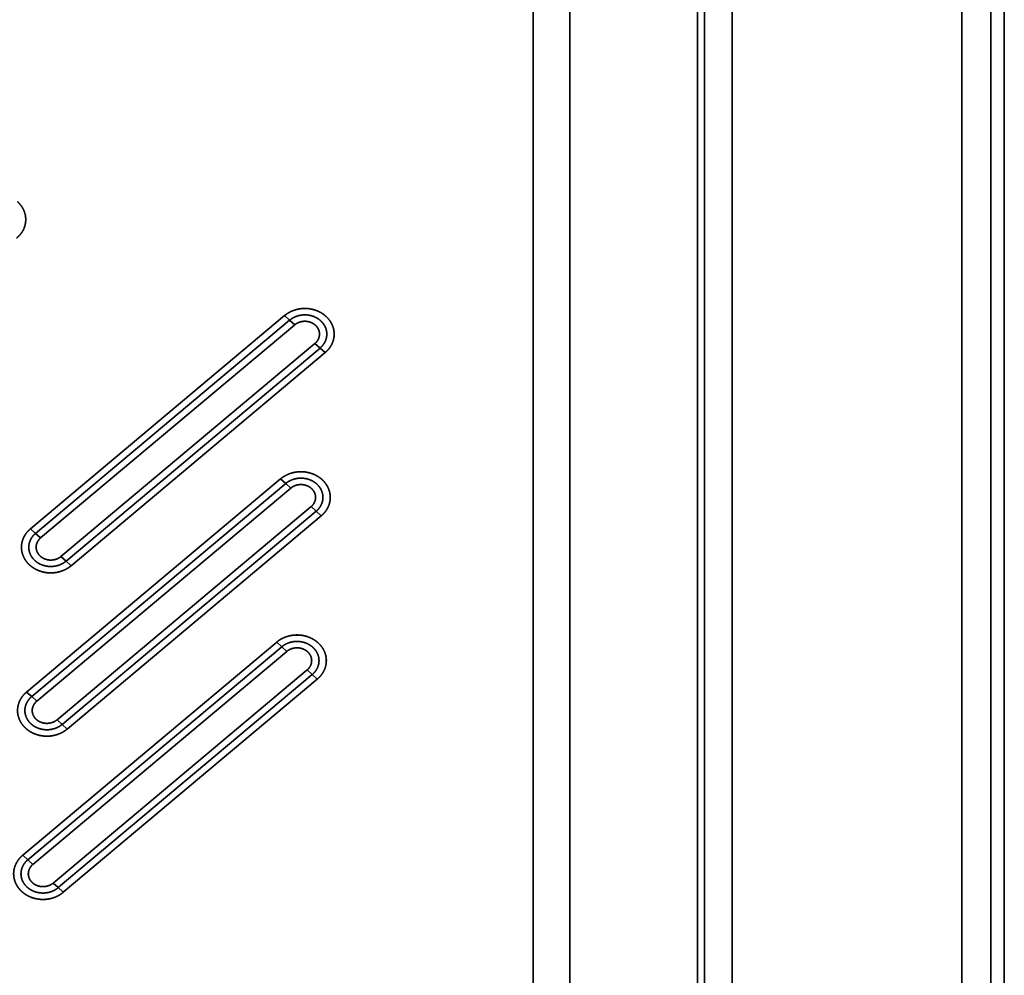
# Model space of a CAD drawing. Extents: x -8 to 2003, y -38 to 1514.
# Tile 28 of 31: x 996 to 1197, y 381 to 576. Entities that reach past the tile are written whole.
import ezdxf

# ---------------------------------------------------------------- set-up
doc = ezdxf.new("R2010")
doc.units = 0
doc.layers.get('0').update_dxf_attribs({"lineweight": 13})

# ---------------------------------------------------------------- blocks, each defined once
blk = doc.blocks.new('BLOCK59')
at = {"color": 7, "lineweight": 35}
for p, q in [((1019.16, 20.49), (1019.16, 703.12)), ((1019.16, 703.12), (1019.16, 20.49)), ((1025.15, 20.49), (1025.15, 703.12)), ((1025.15, 20.49), (1025.15, 703.12)), ((1027.88, 703.12), (1027.88, 18.1)), ((966.56, 648.41), (966.56, 75.34)), ((966.56, 648.41), (966.56, 75.34)), ((972.2, 648.41), (972.2, 75.34)), ((972.2, 75.34), (972.2, 648.41)), ((931.48, 571.95), (931.48, 151.8)), ((931.48, 571.95), (931.48, 151.8)), ((939, 571.95), (939, 151.8)), ((939, 571.95), (939, 151.8)), ((965.09, 151.8), (965.09, 571.95)), ((965.09, 571.95), (965.09, 151.8)), ((880.63, 455.82), (828.67, 412.21)), ((880.63, 455.82), (828.67, 412.21)), ((881.67, 454.87), (829.7, 411.27)), ((829.7, 411.27), (881.67, 454.87)), ((830.74, 410.32), (882.71, 453.92)), ((830.74, 410.32), (882.71, 453.92)), ((834.9, 406.53), (886.86, 450.14)), ((886.86, 450.14), (834.9, 406.53)), ((835.93, 405.58), (887.9, 449.19)), ((835.93, 405.58), (887.9, 449.19)), ((836.97, 404.64), (888.94, 448.24)), ((836.97, 404.64), (888.94, 448.24)), ((879.83, 422.42), (827.87, 378.81)), ((879.83, 422.42), (827.87, 378.81)), ((880.87, 421.47), (828.91, 377.86)), ((828.91, 377.86), (880.87, 421.47)), ((829.94, 376.92), (881.91, 420.52)), ((829.94, 376.92), (881.91, 420.52)), ((834.1, 373.13), (886.06, 416.73)), ((886.06, 416.73), (834.1, 373.13)), ((835.13, 372.18), (887.1, 415.78)), ((835.13, 372.18), (887.1, 415.78)), ((836.17, 371.23), (888.14, 414.84)), ((836.17, 371.23), (888.14, 414.84)), ((879.03, 389.01), (827.07, 345.41)), ((879.03, 389.01), (827.07, 345.41)), ((880.07, 388.06), (828.11, 344.46)), ((828.11, 344.46), (880.07, 388.06)), ((829.14, 343.51), (881.11, 387.12)), ((829.14, 343.51), (881.11, 387.12)), ((833.3, 339.72), (885.26, 383.33)), ((885.26, 383.33), (833.3, 339.72)), ((834.33, 338.78), (886.3, 382.38)), ((834.33, 338.78), (886.3, 382.38)), ((835.37, 337.83), (887.34, 381.43)), ((835.37, 337.83), (887.34, 381.43))]:
    blk.add_line(p, q, dxfattribs=at)
at = {"color": 7, "lineweight": 35, "ltscale": 0.035136}
for p, q in [((880.63, 455.82), (881.67, 454.87)), ((880.63, 455.82), (881.67, 454.87)), ((881.67, 454.87), (882.71, 453.92)), ((881.67, 454.87), (882.71, 453.92)), ((887.9, 449.19), (886.86, 450.14)), ((887.9, 449.19), (886.86, 450.14)), ((888.94, 448.24), (887.9, 449.19)), ((888.94, 448.24), (887.9, 449.19)), ((879.83, 422.42), (880.87, 421.47)), ((879.83, 422.42), (880.87, 421.47)), ((880.87, 421.47), (881.91, 420.52)), ((880.87, 421.47), (881.91, 420.52)), ((887.1, 415.78), (886.06, 416.73)), ((887.1, 415.78), (886.06, 416.73)), ((888.14, 414.84), (887.1, 415.78)), ((888.14, 414.84), (887.1, 415.78)), ((828.67, 412.21), (829.7, 411.27)), ((828.67, 412.21), (829.7, 411.27)), ((829.7, 411.27), (830.74, 410.32)), ((829.7, 411.27), (830.74, 410.32)), ((835.93, 405.58), (834.9, 406.53)), ((835.93, 405.58), (834.9, 406.53)), ((836.97, 404.64), (835.93, 405.58)), ((836.97, 404.64), (835.93, 405.58)), ((879.03, 389.01), (880.07, 388.06)), ((879.03, 389.01), (880.07, 388.06)), ((880.07, 388.06), (881.11, 387.12)), ((880.07, 388.06), (881.11, 387.12)), ((886.3, 382.38), (885.26, 383.33)), ((886.3, 382.38), (885.26, 383.33)), ((887.34, 381.43), (886.3, 382.38)), ((887.34, 381.43), (886.3, 382.38)), ((827.87, 378.81), (828.91, 377.86)), ((827.87, 378.81), (828.91, 377.86)), ((828.91, 377.86), (829.94, 376.92)), ((828.91, 377.86), (829.94, 376.92)), ((835.13, 372.18), (834.1, 373.13)), ((835.13, 372.18), (834.1, 373.13)), ((836.17, 371.23), (835.13, 372.18)), ((836.17, 371.23), (835.13, 372.18)), ((827.07, 345.41), (828.11, 344.46)), ((827.07, 345.41), (828.11, 344.46)), ((828.11, 344.46), (829.14, 343.51)), ((828.11, 344.46), (829.14, 343.51)), ((834.33, 338.78), (833.3, 339.72)), ((834.33, 338.78), (833.3, 339.72)), ((835.37, 337.83), (834.33, 338.78)), ((835.37, 337.83), (834.33, 338.78))]:
    blk.add_line(p, q, dxfattribs=at)
at = {"color": 7, "lineweight": 35}
for points, knots in [([(826.02, 479.1), (826.41, 478.74), (826.76, 478.35), (827.05, 477.91), (827.51, 476.99), (827.71, 475.99), (827.73, 475.48), (827.65, 474.47), (827.31, 473.52), (827.07, 473.06), (826.68, 472.5), (826.21, 472.01), (826.1, 471.89), (825.97, 471.78), (825.85, 471.68)], [0, 0, 0, 0, 0, 0, 3.459933, 3.459933, 3.459933, 6.845015, 6.845015, 6.845015, 10.255085, 10.255085, 10.255085, 11.337267, 11.337267, 11.337267, 11.337267, 11.337267, 11.337267]), ([(825.85, 471.68), (826.33, 472.08), (826.77, 472.57), (827.14, 473.13), (827.63, 474.23), (827.74, 475.44), (827.71, 475.97), (827.5, 477.02), (827.03, 477.95), (826.73, 478.38), (826.39, 478.76), (826.02, 479.1)], [0, 0, 0, 0, 0, 0, 5.867986, 5.867986, 5.867986, 10.485978, 10.485978, 10.485978, 15.122819, 15.122819, 15.122819, 15.122819, 15.122819, 15.122819]), ([(880.63, 455.82), (881.05, 456.17), (881.51, 456.47), (882, 456.72), (883.05, 457.11), (884.16, 457.29), (884.73, 457.31), (885.86, 457.25), (886.96, 456.96), (887.48, 456.76), (888.14, 456.42), (888.72, 456), (888.86, 455.89), (888.99, 455.78), (889.12, 455.66)], [0, 0, 0, 0, 0, 0, 3.548015, 3.548015, 3.548015, 7.176611, 7.176611, 7.176611, 10.782581, 10.782581, 10.782581, 11.906057, 11.906057, 11.906057, 11.906057, 11.906057, 11.906057]), ([(889.12, 455.66), (888.62, 456.11), (888.03, 456.52), (887.36, 456.84), (885.9, 457.3), (884.33, 457.33), (883.55, 457.23), (882.44, 456.93), (881.48, 456.43), (881.17, 456.24), (880.89, 456.04), (880.63, 455.82)], [0, 0, 0, 0, 0, 0, 6.233792, 6.233792, 6.233792, 12.425767, 12.425767, 12.425767, 15.561344, 15.561344, 15.561344, 15.561344, 15.561344, 15.561344]), ([(881.67, 454.87), (882.15, 455.27), (882.71, 455.59), (883.32, 455.82), (884.55, 456.06), (885.8, 455.92), (886.37, 455.77), (887.31, 455.37), (888.08, 454.75), (888.37, 454.45), (888.85, 453.82), (889.15, 453.1), (889.24, 452.73), (889.35, 451.87), (889.19, 451), (889, 450.53), (888.67, 449.97), (888.23, 449.49), (888.12, 449.38), (888.01, 449.28), (887.9, 449.19)], [0, 0, 0, 0, 0, 0, 4.718867, 4.718867, 4.718867, 9.044567, 9.044567, 9.044567, 12.144534, 12.144534, 12.144534, 15.08514, 15.08514, 15.08514, 18.96418, 18.96418, 18.96418, 20.080986, 20.080986, 20.080986, 20.080986, 20.080986, 20.080986]), ([(881.67, 454.87), (881.99, 455.14), (882.34, 455.37), (882.72, 455.56), (883.6, 455.88), (884.54, 456), (885.07, 456), (886.02, 455.87), (886.91, 455.53), (887.3, 455.33), (888, 454.86), (888.55, 454.24), (888.78, 453.91), (889.13, 453.22), (889.29, 452.47), (889.32, 452.1), (889.27, 451.35), (889.03, 450.64), (888.86, 450.3), (888.57, 449.86), (888.22, 449.48), (888.12, 449.38), (888.01, 449.28), (887.9, 449.19)], [0, 0, 0, 0, 0, 0, 2.812135, 2.812135, 2.812135, 6.245007, 6.245007, 6.245007, 9.14838, 9.14838, 9.14838, 11.888757, 11.888757, 11.888757, 14.49643, 14.49643, 14.49643, 17.115495, 17.115495, 17.115495, 18.087579, 18.087579, 18.087579, 18.087579, 18.087579, 18.087579]), ([(889.12, 455.66), (889.51, 455.31), (889.85, 454.91), (890.14, 454.47), (890.6, 453.55), (890.8, 452.55), (890.83, 452.05), (890.75, 451.04), (890.4, 450.08), (890.16, 449.62), (889.78, 449.06), (889.31, 448.57), (889.19, 448.46), (889.07, 448.35), (888.94, 448.24)], [0, 0, 0, 0, 0, 0, 3.459933, 3.459933, 3.459933, 6.845015, 6.845015, 6.845015, 10.255085, 10.255085, 10.255085, 11.337267, 11.337267, 11.337267, 11.337267, 11.337267, 11.337267]), ([(888.94, 448.24), (889.42, 448.65), (889.86, 449.13), (890.24, 449.69), (890.72, 450.8), (890.83, 452), (890.8, 452.54), (890.59, 453.58), (890.12, 454.52), (889.82, 454.95), (889.48, 455.33), (889.12, 455.66)], [0, 0, 0, 0, 0, 0, 5.867986, 5.867986, 5.867986, 10.485978, 10.485978, 10.485978, 15.122819, 15.122819, 15.122819, 15.122819, 15.122819, 15.122819]), ([(882.71, 453.92), (882.99, 454.16), (883.3, 454.35), (883.65, 454.49), (884.38, 454.68), (885.14, 454.67), (885.51, 454.61), (886.05, 454.44), (886.53, 454.17), (886.68, 454.07), (886.82, 453.97), (886.95, 453.85)], [0, 0, 0, 0, 0, 0, 3.068636, 3.068636, 3.068636, 6.169147, 6.169147, 6.169147, 7.68035, 7.68035, 7.68035, 7.68035, 7.68035, 7.68035]), ([(882.71, 453.92), (882.97, 454.14), (883.27, 454.33), (883.59, 454.47), (884.36, 454.69), (885.18, 454.68), (885.63, 454.6), (886.18, 454.4), (886.65, 454.09), (886.76, 454.01), (886.86, 453.93), (886.95, 453.85)], [0, 0, 0, 0, 0, 0, 2.938005, 2.938005, 2.938005, 6.668285, 6.668285, 6.668285, 7.774305, 7.774305, 7.774305, 7.774305, 7.774305, 7.774305]), ([(886.95, 453.85), (887.21, 453.61), (887.43, 453.34), (887.6, 453.03), (887.82, 452.39), (887.8, 451.71), (887.73, 451.38), (887.54, 450.91), (887.23, 450.5), (887.12, 450.37), (887, 450.25), (886.86, 450.14)], [0, 0, 0, 0, 0, 0, 3.007019, 3.007019, 3.007019, 5.984959, 5.984959, 5.984959, 7.462987, 7.462987, 7.462987, 7.462987, 7.462987, 7.462987]), ([(886.95, 453.85), (887.19, 453.63), (887.39, 453.39), (887.55, 453.12), (887.78, 452.54), (887.81, 451.94), (887.78, 451.64), (887.64, 451.12), (887.36, 450.65), (887.21, 450.46), (887.05, 450.29), (886.86, 450.14)], [0, 0, 0, 0, 0, 0, 2.763179, 2.763179, 2.763179, 5.471154, 5.471154, 5.471154, 7.56044, 7.56044, 7.56044, 7.56044, 7.56044, 7.56044]), ([(879.83, 422.42), (880.25, 422.76), (880.71, 423.06), (881.2, 423.31), (882.25, 423.71), (883.36, 423.88), (883.93, 423.91), (885.06, 423.85), (886.16, 423.56), (886.69, 423.36), (887.34, 423.02), (887.92, 422.59), (888.06, 422.49), (888.19, 422.38), (888.32, 422.26)], [0, 0, 0, 0, 0, 0, 3.548015, 3.548015, 3.548015, 7.176611, 7.176611, 7.176611, 10.782581, 10.782581, 10.782581, 11.906057, 11.906057, 11.906057, 11.906057, 11.906057, 11.906057]), ([(888.32, 422.26), (887.82, 422.71), (887.23, 423.11), (886.56, 423.44), (885.1, 423.9), (883.53, 423.93), (882.75, 423.83), (881.64, 423.53), (880.68, 423.02), (880.37, 422.84), (880.09, 422.63), (879.83, 422.42)], [0, 0, 0, 0, 0, 0, 6.233792, 6.233792, 6.233792, 12.425767, 12.425767, 12.425767, 15.561344, 15.561344, 15.561344, 15.561344, 15.561344, 15.561344]), ([(880.87, 421.47), (881.35, 421.87), (881.91, 422.19), (882.52, 422.41), (883.75, 422.65), (885, 422.52), (885.58, 422.37), (886.51, 421.97), (887.28, 421.35), (887.57, 421.05), (888.05, 420.42), (888.35, 419.7), (888.44, 419.33), (888.55, 418.46), (888.39, 417.6), (888.2, 417.13), (887.87, 416.57), (887.43, 416.08), (887.32, 415.98), (887.21, 415.88), (887.1, 415.78)], [0, 0, 0, 0, 0, 0, 4.718869, 4.718869, 4.718869, 9.044569, 9.044569, 9.044569, 12.144536, 12.144536, 12.144536, 15.085141, 15.085141, 15.085141, 18.964182, 18.964182, 18.964182, 20.080986, 20.080986, 20.080986, 20.080986, 20.080986, 20.080986]), ([(880.87, 421.47), (881.19, 421.73), (881.54, 421.96), (881.92, 422.15), (882.8, 422.48), (883.74, 422.6), (884.27, 422.59), (885.22, 422.47), (886.11, 422.13), (886.5, 421.93), (887.2, 421.45), (887.75, 420.84), (887.98, 420.51), (888.33, 419.82), (888.49, 419.07), (888.52, 418.69), (888.47, 417.95), (888.23, 417.23), (888.06, 416.89), (887.77, 416.46), (887.42, 416.07), (887.32, 415.97), (887.21, 415.88), (887.1, 415.78)], [0, 0, 0, 0, 0, 0, 2.812135, 2.812135, 2.812135, 6.245007, 6.245007, 6.245007, 9.14838, 9.14838, 9.14838, 11.888758, 11.888758, 11.888758, 14.49643, 14.49643, 14.49643, 17.115495, 17.115495, 17.115495, 18.087579, 18.087579, 18.087579, 18.087579, 18.087579, 18.087579]), ([(881.91, 420.52), (882.19, 420.75), (882.5, 420.94), (882.85, 421.09), (883.58, 421.28), (884.34, 421.26), (884.71, 421.21), (885.25, 421.04), (885.73, 420.77), (885.88, 420.67), (886.02, 420.56), (886.15, 420.44)], [0, 0, 0, 0, 0, 0, 3.068636, 3.068636, 3.068636, 6.169147, 6.169147, 6.169147, 7.68035, 7.68035, 7.68035, 7.68035, 7.68035, 7.68035]), ([(881.91, 420.52), (882.17, 420.74), (882.47, 420.92), (882.79, 421.06), (883.56, 421.28), (884.38, 421.27), (884.83, 421.19), (885.38, 420.99), (885.85, 420.69), (885.96, 420.61), (886.06, 420.53), (886.15, 420.44)], [0, 0, 0, 0, 0, 0, 2.938005, 2.938005, 2.938005, 6.668285, 6.668285, 6.668285, 7.774305, 7.774305, 7.774305, 7.774305, 7.774305, 7.774305]), ([(888.32, 422.26), (888.71, 421.91), (889.05, 421.51), (889.34, 421.07), (889.8, 420.15), (890, 419.15), (890.03, 418.64), (889.95, 417.63), (889.6, 416.68), (889.36, 416.22), (888.98, 415.66), (888.51, 415.17), (888.39, 415.05), (888.27, 414.94), (888.14, 414.84)], [0, 0, 0, 0, 0, 0, 3.459933, 3.459933, 3.459933, 6.845015, 6.845015, 6.845015, 10.255085, 10.255085, 10.255085, 11.337267, 11.337267, 11.337267, 11.337267, 11.337267, 11.337267]), ([(888.14, 414.84), (888.62, 415.24), (889.06, 415.73), (889.44, 416.29), (889.92, 417.4), (890.03, 418.6), (890, 419.13), (889.79, 420.18), (889.32, 421.11), (889.02, 421.54), (888.68, 421.92), (888.32, 422.26)], [0, 0, 0, 0, 0, 0, 5.867986, 5.867986, 5.867986, 10.485978, 10.485978, 10.485978, 15.122819, 15.122819, 15.122819, 15.122819, 15.122819, 15.122819]), ([(886.15, 420.44), (886.41, 420.21), (886.63, 419.93), (886.8, 419.63), (887.02, 418.98), (887, 418.31), (886.93, 417.98), (886.74, 417.5), (886.43, 417.09), (886.32, 416.96), (886.2, 416.84), (886.06, 416.73)], [0, 0, 0, 0, 0, 0, 3.007019, 3.007019, 3.007019, 5.984959, 5.984959, 5.984959, 7.462987, 7.462987, 7.462987, 7.462987, 7.462987, 7.462987]), ([(886.15, 420.44), (886.39, 420.23), (886.59, 419.98), (886.75, 419.71), (886.98, 419.14), (887.01, 418.53), (886.98, 418.23), (886.84, 417.72), (886.56, 417.25), (886.42, 417.06), (886.25, 416.89), (886.06, 416.73)], [0, 0, 0, 0, 0, 0, 2.763179, 2.763179, 2.763179, 5.471154, 5.471154, 5.471154, 7.56044, 7.56044, 7.56044, 7.56044, 7.56044, 7.56044]), ([(828.49, 404.79), (828.1, 405.15), (827.76, 405.54), (827.46, 405.98), (827.01, 406.9), (826.81, 407.9), (826.78, 408.41), (826.86, 409.42), (827.2, 410.37), (827.44, 410.83), (827.83, 411.39), (828.3, 411.88), (828.42, 412), (828.54, 412.11), (828.67, 412.21)], [0, 0, 0, 0, 0, 0, 3.459933, 3.459933, 3.459933, 6.845015, 6.845015, 6.845015, 10.255085, 10.255085, 10.255085, 11.337267, 11.337267, 11.337267, 11.337267, 11.337267, 11.337267]), ([(828.67, 412.21), (828.18, 411.81), (827.74, 411.32), (827.37, 410.76), (826.89, 409.65), (826.77, 408.45), (826.8, 407.92), (827.01, 406.87), (827.49, 405.94), (827.78, 405.51), (828.12, 405.13), (828.49, 404.79)], [0, 0, 0, 0, 0, 0, 5.867986, 5.867986, 5.867986, 10.485978, 10.485978, 10.485978, 15.122819, 15.122819, 15.122819, 15.122819, 15.122819, 15.122819]), ([(835.93, 405.58), (835.46, 405.18), (834.9, 404.86), (834.28, 404.64), (833.05, 404.4), (831.81, 404.53), (831.23, 404.68), (830.3, 405.08), (829.52, 405.71), (829.23, 406), (828.75, 406.63), (828.46, 407.35), (828.36, 407.72), (828.25, 408.59), (828.42, 409.45), (828.6, 409.92), (828.94, 410.48), (829.38, 410.97), (829.48, 411.07), (829.59, 411.17), (829.7, 411.27)], [0, 0, 0, 0, 0, 0, 4.718867, 4.718867, 4.718867, 9.044567, 9.044567, 9.044567, 12.144534, 12.144534, 12.144534, 15.08514, 15.08514, 15.08514, 18.964181, 18.964181, 18.964181, 20.080986, 20.080986, 20.080986, 20.080986, 20.080986, 20.080986]), ([(835.93, 405.58), (835.62, 405.32), (835.27, 405.09), (834.89, 404.9), (834.01, 404.57), (833.06, 404.45), (832.54, 404.46), (831.58, 404.58), (830.69, 404.92), (830.3, 405.12), (829.61, 405.6), (829.06, 406.22), (828.83, 406.54), (828.48, 407.23), (828.32, 407.98), (828.29, 408.36), (828.34, 409.1), (828.58, 409.82), (828.75, 410.16), (829.03, 410.59), (829.39, 410.98), (829.49, 411.08), (829.6, 411.17), (829.7, 411.27)], [0, 0, 0, 0, 0, 0, 2.812135, 2.812135, 2.812135, 6.245007, 6.245007, 6.245007, 9.14838, 9.14838, 9.14838, 11.888757, 11.888757, 11.888757, 14.49643, 14.49643, 14.49643, 17.115495, 17.115495, 17.115495, 18.087579, 18.087579, 18.087579, 18.087579, 18.087579, 18.087579]), ([(830.65, 406.61), (830.39, 406.84), (830.18, 407.12), (830.01, 407.42), (829.79, 408.07), (829.81, 408.74), (829.88, 409.08), (830.07, 409.55), (830.37, 409.96), (830.49, 410.09), (830.61, 410.21), (830.74, 410.32)], [0, 0, 0, 0, 0, 0, 3.007019, 3.007019, 3.007019, 5.984959, 5.984959, 5.984959, 7.462987, 7.462987, 7.462987, 7.462987, 7.462987, 7.462987]), ([(830.65, 406.61), (830.42, 406.82), (830.22, 407.07), (830.06, 407.34), (829.83, 407.91), (829.79, 408.52), (829.82, 408.82), (829.97, 409.34), (830.24, 409.8), (830.39, 409.99), (830.56, 410.16), (830.74, 410.32)], [0, 0, 0, 0, 0, 0, 2.763179, 2.763179, 2.763179, 5.471154, 5.471154, 5.471154, 7.56044, 7.56044, 7.56044, 7.56044, 7.56044, 7.56044]), ([(834.9, 406.53), (834.62, 406.3), (834.31, 406.11), (833.96, 405.96), (833.23, 405.77), (832.47, 405.79), (832.09, 405.85), (831.55, 406.01), (831.07, 406.28), (830.92, 406.38), (830.78, 406.49), (830.65, 406.61)], [0, 0, 0, 0, 0, 0, 3.068636, 3.068636, 3.068636, 6.169147, 6.169147, 6.169147, 7.68035, 7.68035, 7.68035, 7.68035, 7.68035, 7.68035]), ([(834.9, 406.53), (834.64, 406.31), (834.34, 406.13), (834.02, 405.99), (833.24, 405.77), (832.43, 405.78), (831.98, 405.86), (831.43, 406.06), (830.95, 406.36), (830.85, 406.44), (830.75, 406.52), (830.65, 406.61)], [0, 0, 0, 0, 0, 0, 2.938005, 2.938005, 2.938005, 6.668285, 6.668285, 6.668285, 7.774305, 7.774305, 7.774305, 7.774305, 7.774305, 7.774305]), ([(836.97, 404.64), (836.56, 404.29), (836.1, 403.99), (835.61, 403.74), (834.56, 403.34), (833.45, 403.17), (832.88, 403.14), (831.74, 403.2), (830.65, 403.49), (830.12, 403.7), (829.47, 404.03), (828.88, 404.46), (828.75, 404.56), (828.62, 404.68), (828.49, 404.79)], [0, 0, 0, 0, 0, 0, 3.548015, 3.548015, 3.548015, 7.176611, 7.176611, 7.176611, 10.782581, 10.782581, 10.782581, 11.906057, 11.906057, 11.906057, 11.906057, 11.906057, 11.906057]), ([(828.49, 404.79), (828.98, 404.34), (829.57, 403.94), (830.25, 403.61), (831.71, 403.16), (833.28, 403.12), (834.05, 403.22), (835.16, 403.53), (836.13, 404.03), (836.43, 404.21), (836.71, 404.42), (836.97, 404.64)], [0, 0, 0, 0, 0, 0, 6.233792, 6.233792, 6.233792, 12.425767, 12.425767, 12.425767, 15.561344, 15.561344, 15.561344, 15.561344, 15.561344, 15.561344]), ([(879.03, 389.01), (879.45, 389.36), (879.91, 389.66), (880.4, 389.91), (881.45, 390.31), (882.56, 390.48), (883.13, 390.51), (884.27, 390.45), (885.36, 390.15), (885.89, 389.95), (886.54, 389.61), (887.12, 389.19), (887.26, 389.08), (887.39, 388.97), (887.52, 388.86)], [0, 0, 0, 0, 0, 0, 3.548015, 3.548015, 3.548015, 7.176611, 7.176611, 7.176611, 10.782581, 10.782581, 10.782581, 11.906057, 11.906057, 11.906057, 11.906057, 11.906057, 11.906057]), ([(887.52, 388.86), (887.02, 389.31), (886.43, 389.71), (885.76, 390.04), (884.3, 390.49), (882.73, 390.52), (881.95, 390.43), (880.84, 390.12), (879.88, 389.62), (879.57, 389.43), (879.29, 389.23), (879.03, 389.01)], [0, 0, 0, 0, 0, 0, 6.233792, 6.233792, 6.233792, 12.425767, 12.425767, 12.425767, 15.561344, 15.561344, 15.561344, 15.561344, 15.561344, 15.561344]), ([(880.07, 388.06), (880.55, 388.47), (881.11, 388.79), (881.72, 389.01), (882.95, 389.25), (884.2, 389.11), (884.78, 388.96), (885.71, 388.56), (886.48, 387.94), (886.77, 387.65), (887.25, 387.02), (887.55, 386.29), (887.65, 385.93), (887.75, 385.06), (887.59, 384.2), (887.41, 383.73), (887.07, 383.16), (886.63, 382.68), (886.52, 382.58), (886.41, 382.48), (886.3, 382.38)], [0, 0, 0, 0, 0, 0, 4.718866, 4.718866, 4.718866, 9.044566, 9.044566, 9.044566, 12.144533, 12.144533, 12.144533, 15.085139, 15.085139, 15.085139, 18.964179, 18.964179, 18.964179, 20.080986, 20.080986, 20.080986, 20.080986, 20.080986, 20.080986]), ([(880.07, 388.06), (880.39, 388.33), (880.74, 388.56), (881.12, 388.75), (882, 389.08), (882.94, 389.19), (883.47, 389.19), (884.42, 389.07), (885.32, 388.72), (885.7, 388.52), (886.4, 388.05), (886.95, 387.43), (887.18, 387.1), (887.53, 386.41), (887.69, 385.66), (887.72, 385.29), (887.67, 384.54), (887.43, 383.83), (887.26, 383.49), (886.97, 383.05), (886.62, 382.67), (886.52, 382.57), (886.41, 382.47), (886.3, 382.38)], [0, 0, 0, 0, 0, 0, 2.812135, 2.812135, 2.812135, 6.245007, 6.245007, 6.245007, 9.14838, 9.14838, 9.14838, 11.888758, 11.888758, 11.888758, 14.49643, 14.49643, 14.49643, 17.115495, 17.115495, 17.115495, 18.087579, 18.087579, 18.087579, 18.087579, 18.087579, 18.087579]), ([(887.52, 388.86), (887.91, 388.5), (888.25, 388.1), (888.54, 387.67), (889, 386.74), (889.2, 385.74), (889.23, 385.24), (889.15, 384.23), (888.8, 383.27), (888.56, 382.82), (888.18, 382.26), (887.71, 381.76), (887.59, 381.65), (887.47, 381.54), (887.34, 381.43)], [0, 0, 0, 0, 0, 0, 3.459933, 3.459933, 3.459933, 6.845015, 6.845015, 6.845015, 10.255085, 10.255085, 10.255085, 11.337267, 11.337267, 11.337267, 11.337267, 11.337267, 11.337267]), ([(887.34, 381.43), (887.82, 381.84), (888.26, 382.32), (888.64, 382.88), (889.12, 383.99), (889.23, 385.2), (889.2, 385.73), (889, 386.77), (888.52, 387.71), (888.22, 388.14), (887.88, 388.52), (887.52, 388.86)], [0, 0, 0, 0, 0, 0, 5.867986, 5.867986, 5.867986, 10.485978, 10.485978, 10.485978, 15.122819, 15.122819, 15.122819, 15.122819, 15.122819, 15.122819]), ([(881.11, 387.12), (881.39, 387.35), (881.7, 387.54), (882.05, 387.68), (882.78, 387.87), (883.54, 387.86), (883.91, 387.8), (884.45, 387.64), (884.93, 387.37), (885.08, 387.27), (885.22, 387.16), (885.35, 387.04)], [0, 0, 0, 0, 0, 0, 3.068636, 3.068636, 3.068636, 6.169147, 6.169147, 6.169147, 7.68035, 7.68035, 7.68035, 7.68035, 7.68035, 7.68035]), ([(881.11, 387.12), (881.37, 387.34), (881.67, 387.52), (881.99, 387.66), (882.76, 387.88), (883.58, 387.87), (884.03, 387.79), (884.58, 387.59), (885.05, 387.28), (885.16, 387.21), (885.26, 387.13), (885.35, 387.04)], [0, 0, 0, 0, 0, 0, 2.938005, 2.938005, 2.938005, 6.668285, 6.668285, 6.668285, 7.774305, 7.774305, 7.774305, 7.774305, 7.774305, 7.774305]), ([(885.35, 387.04), (885.61, 386.8), (885.83, 386.53), (886, 386.23), (886.22, 385.58), (886.2, 384.9), (886.13, 384.57), (885.94, 384.1), (885.63, 383.69), (885.52, 383.56), (885.4, 383.44), (885.26, 383.33)], [0, 0, 0, 0, 0, 0, 3.007019, 3.007019, 3.007019, 5.984959, 5.984959, 5.984959, 7.462987, 7.462987, 7.462987, 7.462987, 7.462987, 7.462987]), ([(885.35, 387.04), (885.59, 386.82), (885.79, 386.58), (885.95, 386.31), (886.18, 385.74), (886.21, 385.13), (886.18, 384.83), (886.04, 384.31), (885.76, 383.85), (885.62, 383.66), (885.45, 383.48), (885.26, 383.33)], [0, 0, 0, 0, 0, 0, 2.763179, 2.763179, 2.763179, 5.471154, 5.471154, 5.471154, 7.56044, 7.56044, 7.56044, 7.56044, 7.56044, 7.56044]), ([(827.69, 371.39), (827.3, 371.74), (826.96, 372.14), (826.66, 372.58), (826.21, 373.5), (826.01, 374.5), (825.98, 375.01), (826.06, 376.01), (826.4, 376.97), (826.64, 377.43), (827.03, 377.99), (827.5, 378.48), (827.62, 378.59), (827.74, 378.7), (827.87, 378.81)], [0, 0, 0, 0, 0, 0, 3.459933, 3.459933, 3.459933, 6.845015, 6.845015, 6.845015, 10.255085, 10.255085, 10.255085, 11.337267, 11.337267, 11.337267, 11.337267, 11.337267, 11.337267]), ([(827.87, 378.81), (827.38, 378.4), (826.94, 377.92), (826.57, 377.36), (826.09, 376.25), (825.97, 375.05), (826, 374.51), (826.21, 373.47), (826.69, 372.53), (826.98, 372.11), (827.32, 371.72), (827.69, 371.39)], [0, 0, 0, 0, 0, 0, 5.867986, 5.867986, 5.867986, 10.485978, 10.485978, 10.485978, 15.122819, 15.122819, 15.122819, 15.122819, 15.122819, 15.122819]), ([(835.13, 372.18), (834.66, 371.78), (834.1, 371.46), (833.48, 371.23), (832.25, 371), (831.01, 371.13), (830.43, 371.28), (829.5, 371.68), (828.72, 372.3), (828.43, 372.6), (827.95, 373.23), (827.66, 373.95), (827.56, 374.32), (827.45, 375.18), (827.62, 376.05), (827.8, 376.52), (828.14, 377.08), (828.58, 377.56), (828.68, 377.67), (828.79, 377.77), (828.91, 377.86)], [0, 0, 0, 0, 0, 0, 4.718867, 4.718867, 4.718867, 9.044567, 9.044567, 9.044567, 12.144534, 12.144534, 12.144534, 15.08514, 15.08514, 15.08514, 18.96418, 18.96418, 18.96418, 20.080986, 20.080986, 20.080986, 20.080986, 20.080986, 20.080986]), ([(835.13, 372.18), (834.82, 371.91), (834.47, 371.68), (834.09, 371.49), (833.21, 371.17), (832.26, 371.05), (831.74, 371.05), (830.78, 371.18), (829.89, 371.52), (829.5, 371.72), (828.81, 372.19), (828.26, 372.81), (828.03, 373.14), (827.68, 373.83), (827.52, 374.58), (827.49, 374.95), (827.54, 375.7), (827.78, 376.41), (827.95, 376.75), (828.23, 377.19), (828.59, 377.57), (828.69, 377.68), (828.8, 377.77), (828.91, 377.86)], [0, 0, 0, 0, 0, 0, 2.812135, 2.812135, 2.812135, 6.245007, 6.245007, 6.245007, 9.14838, 9.14838, 9.14838, 11.888757, 11.888757, 11.888757, 14.49643, 14.49643, 14.49643, 17.115495, 17.115495, 17.115495, 18.087579, 18.087579, 18.087579, 18.087579, 18.087579, 18.087579]), ([(829.85, 373.2), (829.6, 373.44), (829.38, 373.71), (829.21, 374.02), (828.99, 374.66), (829.01, 375.34), (829.08, 375.67), (829.27, 376.14), (829.57, 376.55), (829.69, 376.68), (829.81, 376.8), (829.94, 376.92)], [0, 0, 0, 0, 0, 0, 3.007019, 3.007019, 3.007019, 5.984959, 5.984959, 5.984959, 7.462987, 7.462987, 7.462987, 7.462987, 7.462987, 7.462987]), ([(829.85, 373.2), (829.62, 373.42), (829.42, 373.66), (829.26, 373.93), (829.03, 374.51), (828.99, 375.11), (829.02, 375.41), (829.17, 375.93), (829.45, 376.4), (829.59, 376.59), (829.76, 376.76), (829.94, 376.92)], [0, 0, 0, 0, 0, 0, 2.763179, 2.763179, 2.763179, 5.471154, 5.471154, 5.471154, 7.56044, 7.56044, 7.56044, 7.56044, 7.56044, 7.56044]), ([(834.1, 373.13), (833.82, 372.9), (833.51, 372.7), (833.16, 372.56), (832.43, 372.37), (831.67, 372.38), (831.29, 372.44), (830.75, 372.61), (830.27, 372.88), (830.13, 372.98), (829.98, 373.09), (829.85, 373.2)], [0, 0, 0, 0, 0, 0, 3.068636, 3.068636, 3.068636, 6.169147, 6.169147, 6.169147, 7.68035, 7.68035, 7.68035, 7.68035, 7.68035, 7.68035]), ([(834.1, 373.13), (833.84, 372.91), (833.54, 372.73), (833.22, 372.58), (832.44, 372.36), (831.63, 372.37), (831.18, 372.45), (830.63, 372.65), (830.15, 372.96), (830.05, 373.04), (829.95, 373.12), (829.85, 373.2)], [0, 0, 0, 0, 0, 0, 2.938005, 2.938005, 2.938005, 6.668285, 6.668285, 6.668285, 7.774305, 7.774305, 7.774305, 7.774305, 7.774305, 7.774305]), ([(836.17, 371.23), (835.76, 370.88), (835.3, 370.58), (834.81, 370.33), (833.76, 369.94), (832.65, 369.76), (832.08, 369.74), (830.94, 369.8), (829.85, 370.09), (829.32, 370.29), (828.67, 370.63), (828.08, 371.06), (827.95, 371.16), (827.82, 371.27), (827.69, 371.39)], [0, 0, 0, 0, 0, 0, 3.548015, 3.548015, 3.548015, 7.176611, 7.176611, 7.176611, 10.782581, 10.782581, 10.782581, 11.906057, 11.906057, 11.906057, 11.906057, 11.906057, 11.906057]), ([(827.69, 371.39), (828.18, 370.94), (828.77, 370.53), (829.45, 370.21), (830.91, 369.75), (832.48, 369.72), (833.25, 369.82), (834.36, 370.12), (835.33, 370.62), (835.63, 370.81), (835.91, 371.02), (836.17, 371.23)], [0, 0, 0, 0, 0, 0, 6.233792, 6.233792, 6.233792, 12.425767, 12.425767, 12.425767, 15.561344, 15.561344, 15.561344, 15.561344, 15.561344, 15.561344]), ([(826.89, 337.98), (826.5, 338.34), (826.16, 338.74), (825.86, 339.17), (825.41, 340.1), (825.21, 341.1), (825.18, 341.6), (825.26, 342.61), (825.6, 343.57), (825.84, 344.02), (826.23, 344.58), (826.7, 345.08), (826.82, 345.19), (826.94, 345.3), (827.07, 345.41)], [0, 0, 0, 0, 0, 0, 3.459933, 3.459933, 3.459933, 6.845015, 6.845015, 6.845015, 10.255085, 10.255085, 10.255085, 11.337267, 11.337267, 11.337267, 11.337267, 11.337267, 11.337267]), ([(827.07, 345.41), (826.58, 345), (826.14, 344.52), (825.77, 343.96), (825.29, 342.85), (825.17, 341.64), (825.2, 341.11), (825.41, 340.07), (825.89, 339.13), (826.18, 338.7), (826.52, 338.32), (826.89, 337.98)], [0, 0, 0, 0, 0, 0, 5.867986, 5.867986, 5.867986, 10.485978, 10.485978, 10.485978, 15.122819, 15.122819, 15.122819, 15.122819, 15.122819, 15.122819]), ([(834.33, 338.78), (833.86, 338.37), (833.3, 338.05), (832.68, 337.83), (831.45, 337.59), (830.21, 337.73), (829.63, 337.88), (828.7, 338.28), (827.92, 338.9), (827.63, 339.19), (827.16, 339.82), (826.86, 340.55), (826.76, 340.91), (826.66, 341.78), (826.82, 342.64), (827, 343.11), (827.34, 343.68), (827.78, 344.16), (827.88, 344.26), (827.99, 344.36), (828.11, 344.46)], [0, 0, 0, 0, 0, 0, 4.718868, 4.718868, 4.718868, 9.044568, 9.044568, 9.044568, 12.144535, 12.144535, 12.144535, 15.08514, 15.08514, 15.08514, 18.964181, 18.964181, 18.964181, 20.080986, 20.080986, 20.080986, 20.080986, 20.080986, 20.080986]), ([(834.33, 338.78), (834.02, 338.51), (833.67, 338.28), (833.29, 338.09), (832.41, 337.76), (831.46, 337.65), (830.94, 337.65), (829.98, 337.77), (829.09, 338.12), (828.7, 338.32), (828.01, 338.79), (827.46, 339.41), (827.23, 339.74), (826.88, 340.43), (826.72, 341.18), (826.69, 341.55), (826.74, 342.3), (826.98, 343.01), (827.15, 343.35), (827.43, 343.79), (827.79, 344.17), (827.89, 344.27), (828, 344.37), (828.11, 344.46)], [0, 0, 0, 0, 0, 0, 2.812135, 2.812135, 2.812135, 6.245007, 6.245007, 6.245007, 9.14838, 9.14838, 9.14838, 11.888758, 11.888758, 11.888758, 14.49643, 14.49643, 14.49643, 17.115495, 17.115495, 17.115495, 18.087579, 18.087579, 18.087579, 18.087579, 18.087579, 18.087579]), ([(829.05, 339.8), (828.8, 340.04), (828.58, 340.31), (828.41, 340.62), (828.19, 341.26), (828.21, 341.94), (828.28, 342.27), (828.47, 342.74), (828.77, 343.15), (828.89, 343.28), (829.01, 343.4), (829.14, 343.51)], [0, 0, 0, 0, 0, 0, 3.007019, 3.007019, 3.007019, 5.984959, 5.984959, 5.984959, 7.462987, 7.462987, 7.462987, 7.462987, 7.462987, 7.462987]), ([(829.05, 339.8), (828.82, 340.02), (828.62, 340.26), (828.46, 340.53), (828.23, 341.1), (828.19, 341.71), (828.22, 342.01), (828.37, 342.53), (828.65, 342.99), (828.79, 343.18), (828.96, 343.36), (829.14, 343.51)], [0, 0, 0, 0, 0, 0, 2.763179, 2.763179, 2.763179, 5.471154, 5.471154, 5.471154, 7.56044, 7.56044, 7.56044, 7.56044, 7.56044, 7.56044]), ([(833.3, 339.72), (833.02, 339.49), (832.71, 339.3), (832.36, 339.16), (831.63, 338.97), (830.87, 338.98), (830.49, 339.04), (829.95, 339.2), (829.47, 339.47), (829.33, 339.57), (829.19, 339.68), (829.05, 339.8)], [0, 0, 0, 0, 0, 0, 3.068636, 3.068636, 3.068636, 6.169147, 6.169147, 6.169147, 7.68035, 7.68035, 7.68035, 7.68035, 7.68035, 7.68035]), ([(833.3, 339.72), (833.04, 339.5), (832.74, 339.32), (832.42, 339.18), (831.64, 338.96), (830.83, 338.97), (830.38, 339.05), (829.83, 339.25), (829.35, 339.56), (829.25, 339.63), (829.15, 339.71), (829.05, 339.8)], [0, 0, 0, 0, 0, 0, 2.938005, 2.938005, 2.938005, 6.668285, 6.668285, 6.668285, 7.774305, 7.774305, 7.774305, 7.774305, 7.774305, 7.774305]), ([(835.37, 337.83), (834.96, 337.48), (834.5, 337.18), (834.01, 336.93), (832.96, 336.53), (831.85, 336.36), (831.28, 336.33), (830.14, 336.39), (829.05, 336.69), (828.52, 336.89), (827.87, 337.23), (827.28, 337.65), (827.15, 337.76), (827.02, 337.87), (826.89, 337.98)], [0, 0, 0, 0, 0, 0, 3.548015, 3.548015, 3.548015, 7.176611, 7.176611, 7.176611, 10.782581, 10.782581, 10.782581, 11.906057, 11.906057, 11.906057, 11.906057, 11.906057, 11.906057]), ([(826.89, 337.98), (827.38, 337.53), (827.97, 337.13), (828.65, 336.8), (830.11, 336.35), (831.68, 336.32), (832.46, 336.41), (833.57, 336.72), (834.53, 337.22), (834.83, 337.41), (835.11, 337.61), (835.37, 337.83)], [0, 0, 0, 0, 0, 0, 6.233792, 6.233792, 6.233792, 12.425767, 12.425767, 12.425767, 15.561344, 15.561344, 15.561344, 15.561344, 15.561344, 15.561344])]:
    blk.add_open_spline(points, degree=5, knots=knots, dxfattribs=at)

msp = doc.modelspace()

# ---------------------------------------------------------------- block references
at = {"lineweight": 0}
msp.add_blockref('BLOCK59', (169.5, 59.89), dxfattribs=at)

doc.saveas('drawing.dxf')
